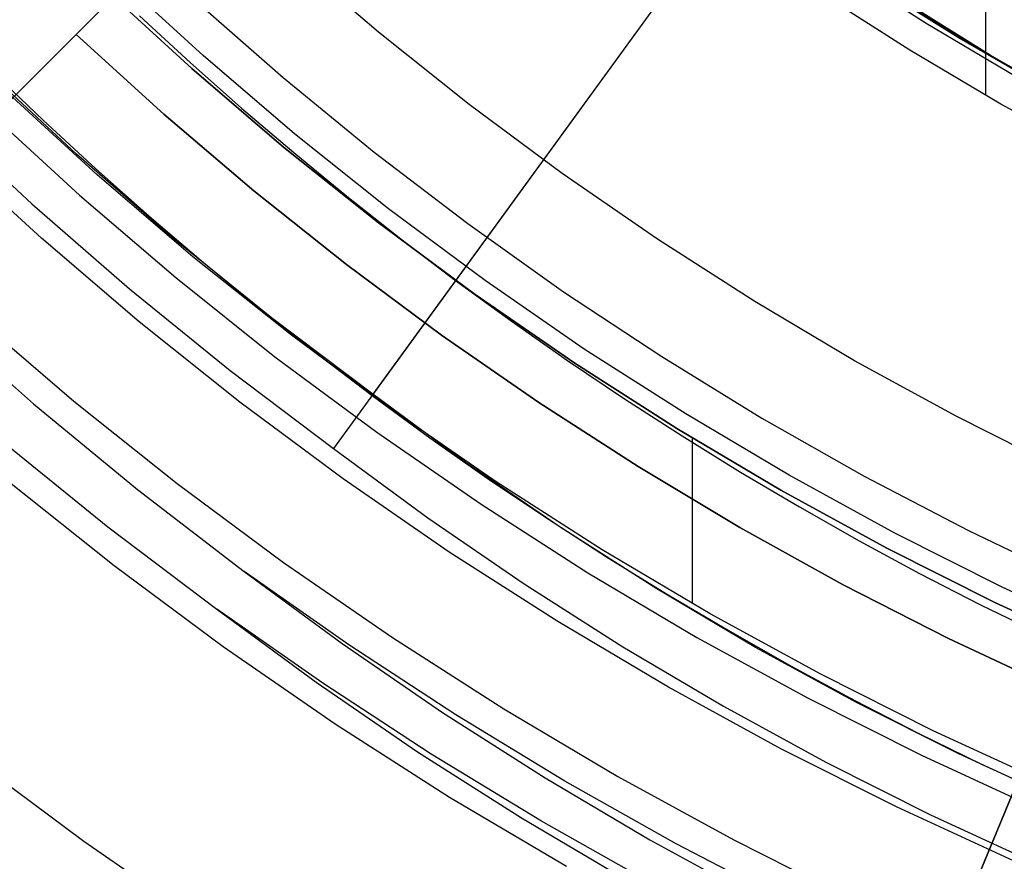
# Model space of a CAD drawing. Header units: millimetres. Extents: x 9001 to 10165, y -167 to 850.
# Tile 86 of 216: x 9564 to 9571, y 459 to 465. Entities that reach past the tile are written whole.
import ezdxf

# ---------------------------------------------------------------- set-up
doc = ezdxf.new("R2010")
doc.units = ezdxf.units.MM
for name, color, linetype in [('1', 7, 'Continuous'), ('COLOR EXT', 7, 'Continuous'), ('luz', 7, 'Continuous'), ('PLASTICO NEGRO', 7, 'Continuous')]:
    doc.layers.add(name, color=color, linetype=linetype)

msp = doc.modelspace()

# ---------------------------------------------------------------- linework, layer by layer
at = {"layer": '1', "color": 250, "true_color": 0x111111}
for p, q in [((9571.0204, 465.566, 96.1312), (9571.0204, 464.2269, 96.1312)), ((9571.0204, 465.5139, 48.3312), (9571.0204, 464.2269, 48.3312)), ((9569.1331, 465.4526, 48.3312), (9566.4396, 461.7454, 46.0441)), ((9569.1331, 465.4526, 96.1312), (9566.716, 462.1258, 98.1904)), ((9566.7554, 464.6708, 236.8644), (9566.137, 465.1999, 236.8644)), ((9570.6048, 464.7313, 231.0025), (9569.9862, 465.1274, 231.0025)), ((9565.5223, 464.506, 236.4877), (9564.899, 465.0778, 236.4877)), ((9564.8159, 464.9904, 250.75), (9565.4424, 464.4158, 250.75)), ((9565.4424, 464.4158, 246.75), (9564.8159, 464.9904, 246.75)), ((9570.4893, 464.5438, 96.1312), (9569.8643, 464.9441, 96.1312)), ((9570.4893, 464.5438, 48.3312), (9569.8643, 464.9441, 48.3312)), ((9565.0755, 464.7854, 242.75), (9565.4312, 464.4581, 242.75)), ((9571.2367, 464.3567, 231.0025), (9570.6048, 464.7313, 231.0025)), ((9567.3917, 464.1633, 236.8644), (9566.7554, 464.6708, 236.8644)), ((9566.165, 463.9562, 236.4877), (9565.5223, 464.506, 236.4877)), ((9571.1277, 464.1654, 96.1312), (9570.4893, 464.5438, 96.1312)), ((9571.1277, 464.1654, 48.3312), (9570.4893, 464.5438, 48.3312)), ((9565.4312, 464.4581, 242.75), (9565.7929, 464.1376, 242.75)), ((9564.6329, 463.813, 98.1904), (9563.9791, 464.4228, 98.1904)), ((9564.0338, 464.3994, 242.75), (9564.3975, 464.0519, 242.75)), ((9565.4424, 464.4158, 250.75), (9566.0882, 463.8632, 250.75)), ((9566.0882, 463.8632, 246.75), (9565.4424, 464.4158, 246.75)), ((9564.7792, 463.6673, 250.75), (9564.1274, 464.2652, 250.75)), ((9564.7792, 463.6673, 246.75), (9564.1274, 464.2652, 246.75)), ((9568.0451, 463.6782, 236.8644), (9567.3917, 464.1633, 236.8644)), ((9571.7788, 463.8092, 96.1312), (9571.1277, 464.1654, 96.1312)), ((9571.7788, 463.8092, 48.3312), (9571.1277, 464.1654, 48.3312)), ((9565.7929, 464.1376, 242.75), (9566.1605, 463.824, 242.75)), ((9563.6526, 464.0846, 46.0441), (9564.3183, 463.4637, 46.0441)), ((9564.3975, 464.0519, 242.75), (9564.7676, 463.7113, 242.75)), ((9566.8263, 463.4288, 236.4877), (9566.165, 463.9562, 236.4877)), ((9565.3075, 463.2265, 98.1904), (9564.6329, 463.813, 98.1904)), ((9566.0882, 463.8632, 250.75), (9566.7528, 463.3332, 250.75)), ((9566.7528, 463.3332, 246.75), (9566.0882, 463.8632, 246.75)), ((9566.1605, 463.824, 242.75), (9566.5338, 463.5175, 242.75)), ((9564.7676, 463.7113, 242.75), (9565.144, 463.3778, 242.75)), ((9568.7149, 463.2159, 236.8644), (9568.0451, 463.6782, 236.8644)), ((9565.4513, 463.0922, 250.75), (9564.7792, 463.6673, 250.75)), ((9565.4513, 463.0922, 246.75), (9564.7792, 463.6673, 246.75)), ((9566.5338, 463.5175, 242.75), (9566.9128, 463.2181, 242.75)), ((9564.3183, 463.4637, 46.0441), (9565.0053, 462.8663, 46.0441)), ((9567.5054, 462.9245, 236.4877), (9566.8263, 463.4288, 236.4877)), ((9565.144, 463.3778, 242.75), (9565.5265, 463.0515, 242.75)), ((9566.7528, 463.3332, 250.75), (9567.4352, 462.8265, 250.75)), ((9567.4352, 462.8265, 246.75), (9566.7528, 463.3332, 246.75)), ((9566.0021, 462.6638, 98.1904), (9565.3075, 463.2265, 98.1904)), ((9566.9128, 463.2181, 242.75), (9567.2974, 462.926, 242.75)), ((9569.4002, 462.7769, 236.8644), (9568.7149, 463.2159, 236.8644)), ((9566.1429, 462.5408, 250.75), (9565.4513, 463.0922, 250.75)), ((9566.1429, 462.5408, 246.75), (9565.4513, 463.0922, 246.75)), ((9565.5265, 463.0515, 242.75), (9565.915, 462.7325, 242.75)), ((9567.2974, 462.926, 242.75), (9567.6873, 462.6413, 242.75)), ((9568.2016, 462.4441, 236.4877), (9567.5054, 462.9245, 236.4877)), ((9565.0053, 462.8663, 46.0441), (9565.7127, 462.2934, 46.0441)), ((9567.4352, 462.8265, 250.75), (9568.1348, 462.3437, 250.75)), ((9568.1348, 462.3437, 246.75), (9567.4352, 462.8265, 246.75)), ((9570.1003, 462.3619, 236.8644), (9569.4002, 462.7769, 236.8644)), ((9565.915, 462.7325, 242.75), (9566.3094, 462.4209, 242.75)), ((9563.6201, 462.6858, 45.7922), (9564.3301, 462.0596, 45.7922)), ((9566.716, 462.1258, 98.1904), (9566.0021, 462.6638, 98.1904)), ((9567.6873, 462.6413, 242.75), (9568.0825, 462.3642, 242.75)), ((9566.8531, 462.0135, 250.75), (9566.1429, 462.5408, 250.75)), ((9566.8531, 462.0135, 246.75), (9566.1429, 462.5408, 246.75)), ((9568.9139, 461.9879, 236.4877), (9568.2016, 462.4441, 236.4877)), ((9566.3094, 462.4209, 242.75), (9566.7096, 462.1169, 242.75)), ((9568.0825, 462.3642, 242.75), (9568.4829, 462.0948, 242.75)), ((9570.8143, 461.9713, 236.8644), (9570.1003, 462.3619, 236.8644)), ((9565.7127, 462.2934, 46.0441), (9566.4396, 461.7454, 46.0441)), ((9568.1348, 462.3437, 250.75), (9568.8506, 461.8852, 250.75)), ((9568.8506, 461.8852, 246.75), (9568.1348, 462.3437, 246.75)), ((9566.7096, 462.1169, 242.75), (9567.1153, 461.8207, 242.75)), ((9567.3655, 461.6474, 98.1904), (9566.716, 462.1258, 98.1904)), ((9568.4829, 462.0948, 242.75), (9568.8882, 461.8332, 242.75)), ((9564.3301, 462.0596, 45.7922), (9565.0608, 461.4577, 45.7922)), ((9567.581, 461.511, 250.75), (9566.8531, 462.0135, 250.75)), ((9567.581, 461.511, 246.75), (9566.8531, 462.0135, 246.75)), ((9569.6415, 461.5565, 236.4877), (9568.9139, 461.9879, 236.4877)), ((9571.5413, 461.6056, 236.8644), (9570.8143, 461.9713, 236.8644)), ((9568.8506, 461.8852, 250.75), (9569.5818, 461.4518, 250.75)), ((9569.5818, 461.4518, 246.75), (9568.8506, 461.8852, 246.75)), ((9567.1153, 461.8207, 242.75), (9567.5266, 461.5324, 242.75)), ((9568.8882, 461.8332, 242.75), (9569.2985, 461.5796, 242.75)), ((9568.9589, 461.8189, 250.75), (9568.9589, 460.6562, 250.75)), ((9564.1086, 461.7978, 98.6312), (9564.8539, 461.1941, 98.6312)), ((9566.4396, 461.7454, 46.0441), (9567.101, 461.2583, 46.0441)), ((9568.0307, 461.1912, 98.1904), (9567.3655, 461.6474, 98.1904)), ((9567.5266, 461.5324, 242.75), (9567.9432, 461.252, 242.75)), ((9569.2985, 461.5796, 242.75), (9569.7136, 461.334, 242.75)), ((9570.3835, 461.1506, 236.4877), (9569.6415, 461.5565, 236.4877)), ((9568.3259, 461.0339, 250.75), (9567.581, 461.511, 250.75)), ((9568.3259, 461.0339, 246.75), (9567.581, 461.511, 246.75)), ((9565.0608, 461.4577, 45.7922), (9565.8115, 460.8809, 45.7922)), ((9569.5818, 461.4518, 250.75), (9570.3275, 461.0438, 250.75)), ((9570.3275, 461.0438, 246.75), (9569.5818, 461.4518, 246.75)), ((9569.7136, 461.334, 242.75), (9570.1333, 461.0967, 242.75)), ((9567.101, 461.2583, 46.0441), (9567.7785, 460.7937, 46.0441)), ((9567.9432, 461.252, 242.75), (9568.3651, 460.9798, 242.75)), ((9564.8539, 461.1941, 98.6312), (9565.6197, 460.6169, 98.6312)), ((9568.711, 460.7578, 98.1904), (9568.0307, 461.1912, 98.1904)), ((9571.1392, 460.7705, 236.4877), (9570.3835, 461.1506, 236.4877)), ((9570.1333, 461.0967, 242.75), (9570.5575, 460.8678, 242.75)), ((9570.3275, 461.0438, 250.75), (9571.0868, 460.6619, 250.75)), ((9571.0868, 460.6619, 246.75), (9570.3275, 461.0438, 246.75)), ((9569.0868, 460.5829, 250.75), (9568.3259, 461.0339, 250.75)), ((9569.0868, 460.5829, 246.75), (9568.3259, 461.0339, 246.75)), ((9568.3651, 460.9798, 242.75), (9568.792, 460.7159, 242.75)), ((9565.8115, 460.8809, 45.7922), (9566.5, 460.3738, 45.7922)), ((9566.5465, 460.3652, 45.7922), (9565.8115, 460.8809, 45.7922)), ((9570.5575, 460.8678, 242.75), (9570.9861, 460.6473, 242.75)), ((9567.7785, 460.7937, 46.0441), (9568.4713, 460.3523, 46.0441)), ((9571.9075, 460.4167, 236.4877), (9571.1392, 460.7705, 236.4877)), ((9569.4055, 460.3475, 98.1904), (9568.711, 460.7578, 98.1904)), ((9568.792, 460.7159, 242.75), (9569.2239, 460.4604, 242.75)), ((9570.9861, 460.6473, 242.75), (9571.419, 460.4355, 242.75)), ((9571.0868, 460.6619, 250.75), (9571.8589, 460.3063, 250.75)), ((9571.8589, 460.3063, 246.75), (9571.0868, 460.6619, 246.75)), ((9565.6197, 460.6169, 98.6312), (9566.3165, 460.1037, 98.6312)), ((9566.3635, 460.095, 98.6312), (9565.6197, 460.6169, 98.6312)), ((9569.8628, 460.1584, 250.75), (9569.0868, 460.5829, 250.75)), ((9569.8628, 460.1584, 246.75), (9569.0868, 460.5829, 246.75)), ((9569.2239, 460.4604, 242.75), (9569.6606, 460.2134, 242.75)), ((9566.5, 460.3738, 45.7922), (9567.2053, 459.8902, 45.7922)), ((9567.2981, 459.8742, 45.7922), (9566.5465, 460.3652, 45.7922)), ((9568.4713, 460.3523, 46.0441), (9569.1786, 459.9345, 46.0441)), ((9570.1135, 459.9609, 98.1904), (9569.4055, 460.3475, 98.1904)), ((9569.6606, 460.2134, 242.75), (9570.1021, 459.9752, 242.75)), ((9570.653, 459.7609, 250.75), (9569.8628, 460.1584, 250.75)), ((9570.653, 459.7609, 246.75), (9569.8628, 460.1584, 246.75)), ((9566.3165, 460.1037, 98.6312), (9567.0302, 459.6143, 98.6312)), ((9567.1242, 459.5981, 98.6312), (9566.3635, 460.095, 98.6312)), ((9570.1021, 459.9752, 242.75), (9570.5481, 459.7457, 242.75)), ((9570.8341, 459.5984, 98.1904), (9570.1135, 459.9609, 98.1904)), ((9567.2053, 459.8902, 45.7922), (9567.9264, 459.4307, 45.7922)), ((9568.0656, 459.4082, 45.7922), (9567.2981, 459.8742, 45.7922)), ((9569.1786, 459.9345, 46.0441), (9569.8995, 459.5408, 46.0441)), ((9570.5481, 459.7457, 242.75), (9570.9986, 459.5253, 242.75)), ((9571.4564, 459.3909, 250.75), (9570.653, 459.7609, 250.75)), ((9571.4564, 459.3909, 246.75), (9570.653, 459.7609, 246.75)), ((9567.0302, 459.6143, 98.6312), (9567.76, 459.1493, 98.6312)), ((9567.9008, 459.1265, 98.6312), (9567.1242, 459.5981, 98.6312)), ((9571.5666, 459.2605, 98.1904), (9570.8341, 459.5984, 98.1904)), ((9569.8995, 459.5408, 46.0441), (9570.6334, 459.1717, 46.0441)), ((9570.9986, 459.5253, 242.75), (9571.4534, 459.314, 242.75)), ((9567.9264, 459.4307, 45.7922), (9568.6627, 458.9958, 45.7922)), ((9568.848, 458.9679, 45.7922), (9568.0656, 459.4082, 45.7922)), ((9567.76, 459.1493, 98.6312), (9568.5051, 458.7091, 98.6312)), ((9568.6927, 458.6809, 98.6312), (9567.9008, 459.1265, 98.6312)), ((9570.6334, 459.1717, 46.0441), (9571.3792, 458.8275, 46.0441)), ((9568.6627, 458.9958, 45.7922), (9569.4132, 458.586, 45.7922)), ((9569.6445, 458.5537, 45.7922), (9568.848, 458.9679, 45.7922))]:
    msp.add_line(p, q, dxfattribs=at)
at = {"layer": 'COLOR EXT', "color": 30, "true_color": 0xff8d00}
for p, q in [((9559.3257, 459.35, 21.4121), (9566.9301, 466.9545, 21.4121)), ((9564.6309, 464.6552, 19.7621), (9566.9301, 466.9545, 19.7621)), ((9565.5152, 465.5395, 26.5621), (9559.3257, 459.35, 26.5621)), ((9558.9767, 459.001, 16.2621), (9564.6309, 464.6552, 16.2621)), ((9564.6309, 464.6552, 16.2621), (9564.6309, 464.6552, 19.7621)), ((9565.2457, 464.0952, 19.7621), (9564.6309, 464.6552, 19.7621)), ((9565.2457, 464.0952, 16.2621), (9564.6309, 464.6552, 16.2621)), ((9564.6309, 464.6552, 18.0121), (9565.2457, 464.0952, 18.0121)), ((9565.8789, 463.5559, 19.7621), (9565.2457, 464.0952, 19.7621)), ((9565.8789, 463.5559, 16.2621), (9565.2457, 464.0952, 16.2621)), ((9565.2457, 464.0952, 18.0121), (9565.8789, 463.5559, 18.0121)), ((9566.5296, 463.038, 19.7621), (9565.8789, 463.5559, 19.7621)), ((9566.5296, 463.038, 16.2621), (9565.8789, 463.5559, 16.2621)), ((9565.8789, 463.5559, 18.0121), (9566.5296, 463.038, 18.0121)), ((9572.7589, 463.0598, 21.4121), (9568.6434, 453.1242, 21.4121)), ((9567.1972, 462.542, 19.7621), (9566.5296, 463.038, 19.7621)), ((9567.1972, 462.542, 16.2621), (9566.5296, 463.038, 16.2621)), ((9566.5296, 463.038, 18.0121), (9567.1972, 462.542, 18.0121)), ((9567.881, 462.0685, 19.7621), (9567.1972, 462.542, 19.7621)), ((9567.881, 462.0685, 16.2621), (9567.1972, 462.542, 16.2621)), ((9567.1972, 462.542, 18.0121), (9567.881, 462.0685, 18.0121)), ((9568.5801, 461.618, 19.7621), (9567.881, 462.0685, 19.7621)), ((9568.5801, 461.618, 16.2621), (9567.881, 462.0685, 16.2621)), ((9567.881, 462.0685, 18.0121), (9568.5801, 461.618, 18.0121)), ((9569.2938, 461.191, 19.7621), (9568.5801, 461.618, 19.7621)), ((9569.2938, 461.191, 16.2621), (9568.5801, 461.618, 16.2621)), ((9568.5801, 461.618, 18.0121), (9569.2938, 461.191, 18.0121)), ((9568.6434, 453.1242, 26.5621), (9571.9931, 461.211, 26.5621)), ((9570.0213, 460.788, 19.7621), (9569.2938, 461.191, 19.7621)), ((9570.0213, 460.788, 16.2621), (9569.2938, 461.191, 16.2621)), ((9569.2938, 461.191, 18.0121), (9570.0213, 460.788, 18.0121)), ((9570.7618, 460.4094, 19.7621), (9570.0213, 460.788, 19.7621)), ((9570.7618, 460.4094, 16.2621), (9570.0213, 460.788, 16.2621)), ((9570.0213, 460.788, 18.0121), (9570.7618, 460.4094, 18.0121)), ((9571.5146, 460.0556, 19.7621), (9570.7618, 460.4094, 19.7621)), ((9571.5146, 460.0556, 16.2621), (9570.7618, 460.4094, 16.2621)), ((9570.7618, 460.4094, 18.0121), (9571.5146, 460.0556, 18.0121)), ((9571.5146, 460.0556, 16.2621), (9568.4545, 452.6681, 16.2621))]:
    msp.add_line(p, q, dxfattribs=at)
at = {"layer": 'luz', "color": 7, "true_color": 0xffffff}
for p, q in [((9563.9966, 464.1274, -20.0832), (9564.6533, 463.5251, -20.0832)), ((9564.3859, 463.2233, -20.1197), (9563.719, 463.835, -20.1197)), ((9564.6533, 463.5251, -20.0832), (9565.3304, 462.9458, -20.0832)), ((9565.0736, 462.635, -20.1197), (9564.3859, 463.2233, -20.1197)), ((9565.3304, 462.9458, -20.0832), (9566.027, 462.3902, -20.0832)), ((9563.9075, 462.6833, -20.1197), (9564.6141, 462.0787, -20.1197)), ((9565.7811, 462.0707, -20.1197), (9565.0736, 462.635, -20.1197)), ((9566.027, 462.3902, -20.0832), (9566.7425, 461.859, -20.0832)), ((9564.6141, 462.0787, -20.1197), (9565.3411, 461.499, -20.1197)), ((9566.5077, 461.5312, -20.1197), (9565.7811, 462.0707, -20.1197)), ((9566.7425, 461.859, -20.0832), (9567.4758, 461.3528, -20.0832)), ((9567.2525, 461.0171, -20.1197), (9566.5077, 461.5312, -20.1197)), ((9564.1511, 461.5183, -20.4331), (9564.8977, 460.9228, -20.4331)), ((9565.3411, 461.499, -20.1197), (9566.0877, 460.9446, -20.1197)), ((9567.4758, 461.3528, -20.0832), (9568.2262, 460.8722, -20.0832)), ((9568.0147, 460.529, -20.1197), (9567.2525, 461.0171, -20.1197)), ((9564.8977, 460.9228, -20.4331), (9565.6645, 460.3535, -20.4331)), ((9566.0877, 460.9446, -20.1197), (9566.853, 460.4164, -20.1197)), ((9568.2262, 460.8722, -20.0832), (9568.9927, 460.4179, -20.0832)), ((9568.7932, 460.0675, -20.1197), (9568.0147, 460.529, -20.1197)), ((9565.6645, 460.3535, -20.4331), (9566.4504, 459.811, -20.4331)), ((9566.853, 460.4164, -20.1197), (9567.6361, 459.9148, -20.1197)), ((9568.9927, 460.4179, -20.0832), (9569.7745, 459.9902, -20.0832)), ((9569.5871, 459.6332, -20.1197), (9568.7932, 460.0675, -20.1197)), ((9569.7745, 459.9902, -20.0832), (9570.5705, 459.5898, -20.0832)), ((9567.6361, 459.9148, -20.1197), (9568.436, 459.4406, -20.1197)), ((9566.4504, 459.811, -20.4331), (9567.2546, 459.296, -20.4331)), ((9570.3956, 459.2265, -20.1197), (9569.5871, 459.6332, -20.1197)), ((9563.8714, 459.5893, -21.1584), (9564.6848, 458.9853, -21.1584)), ((9570.5705, 459.5898, -20.0832), (9571.3799, 459.217, -20.0832)), ((9568.436, 459.4406, -20.1197), (9569.2518, 458.9943, -20.1197)), ((9567.2546, 459.296, -20.4331), (9568.0762, 458.809, -20.4331)), ((9571.2176, 458.8479, -20.1197), (9570.3956, 459.2265, -20.1197)), ((9564.6848, 458.9853, -21.1584), (9565.5186, 458.4098, -21.1584)), ((9569.2518, 458.9943, -20.1197), (9570.0826, 458.5765, -20.1197))]:
    msp.add_line(p, q, dxfattribs=at)
at = {"layer": 'PLASTICO NEGRO', "color": 254, "true_color": 0xcad1ee}
for p, q in [((9570.8365, 464.6281, 30.9178), (9570.2414, 464.9991, 30.8008)), ((9570.349, 464.9404, 30.0609), (9570.9449, 464.5688, 30.1781)), ((9565.465, 464.8962, 31.0621), (9566.0862, 464.351, 31.0621)), ((9565.465, 464.8962, 29.5621), (9566.0862, 464.351, 29.5621)), ((9565.465, 464.8962, 30.3121), (9566.0862, 464.351, 30.3121)), ((9571.0533, 464.5096, 29.4383), (9570.4566, 464.8816, 29.321)), ((9571.4434, 464.2769, 31.0358), (9570.8365, 464.6281, 30.9178)), ((9570.9449, 464.5688, 30.1781), (9571.5526, 464.2172, 30.2962)), ((9571.6618, 464.1575, 29.5566), (9571.0533, 464.5096, 29.4383)), ((9566.0862, 464.351, 31.0621), (9566.7256, 463.8272, 31.0621)), ((9566.0862, 464.351, 29.5621), (9566.7256, 463.8272, 29.5621)), ((9566.0862, 464.351, 30.3121), (9566.7256, 463.8272, 30.3121)), ((9566.7256, 463.8272, 31.0621), (9567.3825, 463.3256, 31.0621)), ((9566.7256, 463.8272, 29.5621), (9567.3825, 463.3256, 29.5621)), ((9566.7256, 463.8272, 30.3121), (9567.3825, 463.3256, 30.3121)), ((9567.3825, 463.3256, 31.0621), (9568.056, 462.8466, 31.0621)), ((9567.3825, 463.3256, 29.5621), (9568.056, 462.8466, 29.5621)), ((9567.3825, 463.3256, 30.3121), (9568.056, 462.8466, 30.3121)), ((9568.056, 462.8466, 31.0621), (9568.7456, 462.3909, 31.0621)), ((9568.056, 462.8466, 29.5621), (9568.7456, 462.3909, 29.5621)), ((9568.056, 462.8466, 30.3121), (9568.7456, 462.3909, 30.3121)), ((9568.7456, 462.3909, 31.0621), (9569.4502, 461.9589, 31.0621)), ((9568.7456, 462.3909, 29.5621), (9569.4502, 461.9589, 29.5621)), ((9568.7456, 462.3909, 30.3121), (9569.4502, 461.9589, 30.3121)), ((9569.4502, 461.9589, 31.0621), (9570.1692, 461.5512, 31.0621)), ((9569.4502, 461.9589, 29.5621), (9570.1692, 461.5512, 29.5621)), ((9569.4502, 461.9589, 30.3121), (9570.1692, 461.5512, 30.3121)), ((9570.1692, 461.5512, 31.0621), (9570.9016, 461.1682, 31.0621)), ((9570.1692, 461.5512, 29.5621), (9570.9016, 461.1682, 29.5621)), ((9570.1692, 461.5512, 30.3121), (9570.9016, 461.1682, 30.3121)), ((9570.9016, 461.1682, 31.0621), (9571.6467, 460.8104, 31.0621)), ((9570.9016, 461.1682, 29.5621), (9571.6467, 460.8104, 29.5621)), ((9570.9016, 461.1682, 30.3121), (9571.6467, 460.8104, 30.3121))]:
    msp.add_line(p, q, dxfattribs=at)

doc.saveas('drawing.dxf')
